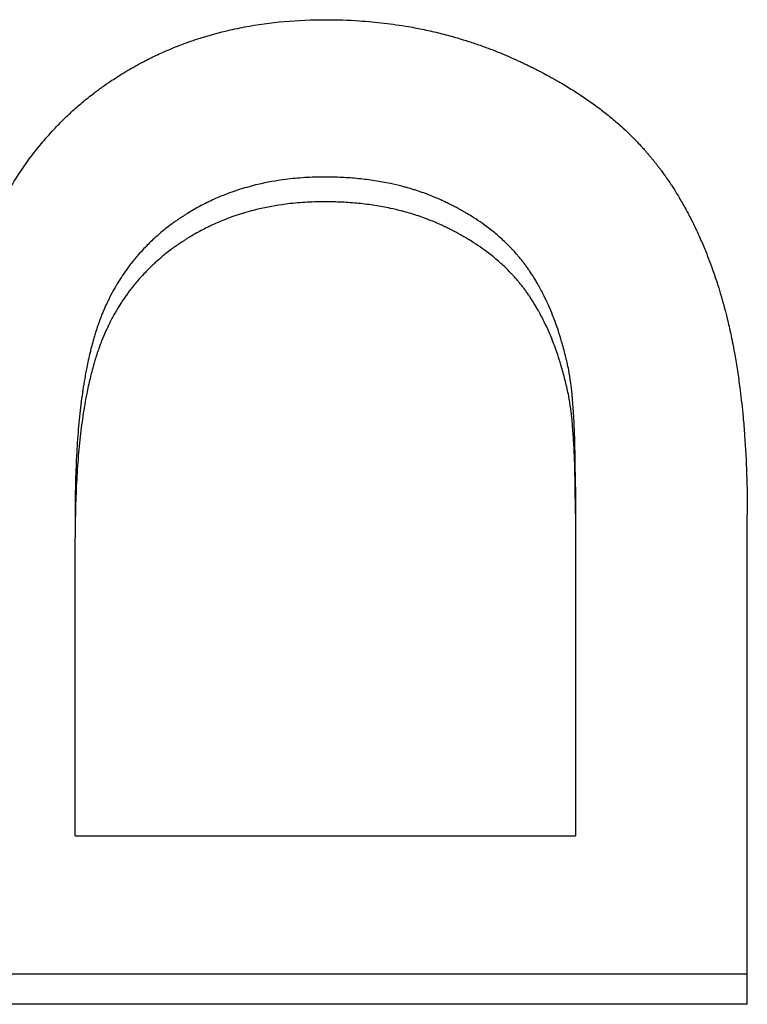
# Model space of a CAD drawing. Extents: x 0 to 19.7, y -1.7 to 1.7.
# Tile 3 of 11: x 0.75 to 0.87, y -0.742 to -0.58. Entities that reach past the tile are written whole.
import ezdxf

# ---------------------------------------------------------------- set-up
doc = ezdxf.new("R2010")
doc.units = 0
doc.header["$MEASUREMENT"] = 0
doc.layers.get('0').update_dxf_attribs({"linetype": 'CONTINUOUS'})

msp = doc.modelspace()

# ---------------------------------------------------------------- linework, layer by layer
for p, q in [((0.84174, -0.65699), (0.84174, -0.66142)), ((0.75924, -0.6609), (0.75924, -0.66535)), ((0.84174, -0.66142), (0.84174, -0.71452)), ((0.87009, -0.74231), (0.87009, -0.66158)), ((0.75924, -0.71452), (0.75924, -0.66535)), ((0.75924, -0.71452), (0.84174, -0.71452)), ((0.87009, -0.74231), (0.63009, -0.74231))]:
    msp.add_line(p, q)
for points, knots in [([(0.74241, -0.62143), (0.74312, -0.61922), (0.74391, -0.61708), (0.74479, -0.61503), (0.74567, -0.61298), (0.74663, -0.61102), (0.74767, -0.60913), (0.74898, -0.60678), (0.75041, -0.60456), (0.75197, -0.60248), (0.75229, -0.60206), (0.75261, -0.60165), (0.75293, -0.60125), (0.75357, -0.60043), (0.75424, -0.59964), (0.75493, -0.59887), (0.75527, -0.59849), (0.75562, -0.59811), (0.75598, -0.59773), (0.75651, -0.59717), (0.75705, -0.59662), (0.7576, -0.59609), (0.75816, -0.59555), (0.75873, -0.59502), (0.7593, -0.59451), (0.75988, -0.594), (0.76047, -0.5935), (0.76107, -0.59301), (0.76127, -0.59285), (0.76148, -0.59268), (0.76168, -0.59252), (0.76198, -0.59228), (0.76229, -0.59205), (0.7626, -0.59181), (0.7627, -0.59173), (0.76281, -0.59166), (0.76291, -0.59158), (0.76338, -0.59123), (0.76386, -0.59089), (0.76434, -0.59055), (0.7645, -0.59044), (0.76466, -0.59033), (0.76482, -0.59022), (0.76514, -0.59), (0.76547, -0.58979), (0.76579, -0.58958), (0.76612, -0.58936), (0.76645, -0.58915), (0.76678, -0.58895), (0.767, -0.58881), (0.76722, -0.58868), (0.76744, -0.58854), (0.76788, -0.58827), (0.76833, -0.58801), (0.76878, -0.58776), (0.769, -0.58763), (0.76923, -0.5875), (0.76946, -0.58738), (0.76991, -0.58713), (0.77037, -0.58689), (0.77083, -0.58665), (0.77106, -0.58653), (0.77129, -0.58641), (0.77152, -0.5863), (0.77221, -0.58595), (0.77291, -0.58562), (0.77362, -0.5853), (0.7741, -0.58509), (0.77457, -0.58489), (0.77505, -0.58469), (0.77601, -0.58429), (0.77698, -0.58391), (0.77797, -0.58356), (0.77846, -0.58339), (0.77895, -0.58322), (0.77945, -0.58306), (0.78095, -0.58257), (0.78248, -0.58214), (0.78403, -0.58177), (0.78507, -0.58152), (0.78612, -0.58129), (0.78718, -0.58109), (0.78931, -0.58069), (0.79149, -0.58039), (0.79372, -0.58019), (0.79596, -0.57999), (0.79824, -0.57989), (0.80058, -0.57989)], [0, 0, 0, 0, 0.166667, 0.166667, 0.166667, 0.333333, 0.333333, 0.333333, 0.541667, 0.541667, 0.541667, 0.583333, 0.583333, 0.583333, 0.666667, 0.666667, 0.666667, 0.708333, 0.708333, 0.708333, 0.770833, 0.770833, 0.770833, 0.833333, 0.833333, 0.833333, 0.895833, 0.895833, 0.895833, 0.916667, 0.916667, 0.916667, 0.947917, 0.947917, 0.947917, 0.958333, 0.958333, 0.958333, 1.005208, 1.005208, 1.005208, 1.020833, 1.020833, 1.020833, 1.052083, 1.052083, 1.052083, 1.083333, 1.083333, 1.083333, 1.104167, 1.104167, 1.104167, 1.145833, 1.145833, 1.145833, 1.166667, 1.166667, 1.166667, 1.208333, 1.208333, 1.208333, 1.229167, 1.229167, 1.229167, 1.291667, 1.291667, 1.291667, 1.333333, 1.333333, 1.333333, 1.416667, 1.416667, 1.416667, 1.458333, 1.458333, 1.458333, 1.583333, 1.583333, 1.583333, 1.666667, 1.666667, 1.666667, 1.833333, 1.833333, 1.833333, 2, 2, 2, 2]), ([(0.80058, -0.57989), (0.80245, -0.57989), (0.8043, -0.57995), (0.80612, -0.58008), (0.80749, -0.58017), (0.80885, -0.58029), (0.81019, -0.58045), (0.81154, -0.58061), (0.81287, -0.58081), (0.81419, -0.58104), (0.81463, -0.58111), (0.81507, -0.58119), (0.81551, -0.58127), (0.81638, -0.58144), (0.81725, -0.58162), (0.81811, -0.58182), (0.81854, -0.58192), (0.81898, -0.58202), (0.8194, -0.58213), (0.82026, -0.58234), (0.82111, -0.58257), (0.82196, -0.58281), (0.82238, -0.58294), (0.82281, -0.58306), (0.82323, -0.58319), (0.82386, -0.58339), (0.82449, -0.58359), (0.82511, -0.5838), (0.82574, -0.58401), (0.82636, -0.58423), (0.82698, -0.58446), (0.82749, -0.58465), (0.82801, -0.58484), (0.82852, -0.58504), (0.82862, -0.58509), (0.82872, -0.58513), (0.82882, -0.58517), (0.82933, -0.58537), (0.82984, -0.58558), (0.83035, -0.5858), (0.83045, -0.58584), (0.83055, -0.58588), (0.83065, -0.58593), (0.83095, -0.58606), (0.83126, -0.58619), (0.83156, -0.58633), (0.83176, -0.58642), (0.83196, -0.58651), (0.83216, -0.5866), (0.83226, -0.58665), (0.83236, -0.58669), (0.83246, -0.58674), (0.83266, -0.58683), (0.83286, -0.58692), (0.83305, -0.58701), (0.83315, -0.58706), (0.83325, -0.58711), (0.83335, -0.58715), (0.83354, -0.58725), (0.83374, -0.58734), (0.83393, -0.58744), (0.83403, -0.58748), (0.83413, -0.58753), (0.83422, -0.58758), (0.83442, -0.58767), (0.83461, -0.58777), (0.8348, -0.58786), (0.83489, -0.58791), (0.83499, -0.58796), (0.83509, -0.58801), (0.83537, -0.58815), (0.83565, -0.58829), (0.83593, -0.58844), (0.83612, -0.58854), (0.83631, -0.58864), (0.83649, -0.58873), (0.83686, -0.58893), (0.83723, -0.58913), (0.8376, -0.58933), (0.83778, -0.58943), (0.83796, -0.58953), (0.83814, -0.58963), (0.83868, -0.58993), (0.83921, -0.59024), (0.83973, -0.59055), (0.84008, -0.59075), (0.84042, -0.59096), (0.84076, -0.59117), (0.84144, -0.59159), (0.84211, -0.59202), (0.84276, -0.59245), (0.84308, -0.59267), (0.84341, -0.59289), (0.84372, -0.59311), (0.84436, -0.59355), (0.84498, -0.594), (0.84558, -0.59445), (0.84589, -0.59468), (0.84618, -0.59491), (0.84648, -0.59514), (0.84707, -0.5956), (0.84764, -0.59607), (0.8482, -0.59654), (0.84848, -0.59678), (0.84876, -0.59702), (0.84903, -0.59726), (0.84944, -0.59762), (0.84984, -0.59799), (0.85023, -0.59836), (0.85036, -0.59848), (0.85049, -0.5986), (0.85061, -0.59873), (0.85087, -0.59898), (0.85112, -0.59923), (0.85137, -0.59948), (0.8515, -0.5996), (0.85162, -0.59973), (0.85174, -0.59986), (0.85199, -0.60011), (0.85223, -0.60036), (0.85247, -0.60062), (0.85259, -0.60075), (0.8527, -0.60088), (0.85282, -0.60101), (0.853, -0.6012), (0.85317, -0.60139), (0.85334, -0.60159), (0.8534, -0.60165), (0.85345, -0.60172), (0.85351, -0.60179), (0.85362, -0.60192), (0.85374, -0.60205), (0.85385, -0.60218), (0.8539, -0.60224), (0.85396, -0.60231), (0.85401, -0.60238), (0.85412, -0.60251), (0.85423, -0.60264), (0.85434, -0.60277), (0.85439, -0.60284), (0.85445, -0.60291), (0.8545, -0.60297), (0.85461, -0.60311), (0.85472, -0.60324), (0.85483, -0.60338), (0.85488, -0.60345), (0.85493, -0.60351), (0.85499, -0.60358), (0.85509, -0.60372), (0.8552, -0.60386), (0.8553, -0.60399), (0.85536, -0.60406), (0.85541, -0.60413), (0.85546, -0.6042), (0.85557, -0.60434), (0.85567, -0.60448), (0.85577, -0.60462), (0.85583, -0.60469), (0.85588, -0.60476), (0.85593, -0.60483), (0.85608, -0.60504), (0.85624, -0.60525), (0.85639, -0.60546), (0.85649, -0.6056), (0.85659, -0.60575), (0.85669, -0.60589), (0.85689, -0.60618), (0.85709, -0.60647), (0.85729, -0.60676), (0.85739, -0.60691), (0.85748, -0.60706), (0.85758, -0.6072), (0.85787, -0.60765), (0.85816, -0.6081), (0.85844, -0.60856), (0.85863, -0.60886), (0.85881, -0.60917), (0.85899, -0.60948), (0.85936, -0.6101), (0.85972, -0.61073), (0.86006, -0.61137), (0.86024, -0.61169), (0.86041, -0.61202), (0.86058, -0.61234), (0.86092, -0.613), (0.86125, -0.61366), (0.86157, -0.61434), (0.86173, -0.61468), (0.86189, -0.61502), (0.86205, -0.61536), (0.86236, -0.61605), (0.86266, -0.61675), (0.86296, -0.61746), (0.8631, -0.61781), (0.86325, -0.61817), (0.86339, -0.61853), (0.86361, -0.61907), (0.86382, -0.61962), (0.86402, -0.62017), (0.86409, -0.62035), (0.86416, -0.62054), (0.86422, -0.62073), (0.86436, -0.6211), (0.86449, -0.62147), (0.86462, -0.62185), (0.86468, -0.62204), (0.86475, -0.62223), (0.86481, -0.62242), (0.86494, -0.6228), (0.86506, -0.62318), (0.86519, -0.62356), (0.86525, -0.62376), (0.86531, -0.62395), (0.86537, -0.62414), (0.86546, -0.62443), (0.86555, -0.62473), (0.86564, -0.62502), (0.86567, -0.62512), (0.8657, -0.62522), (0.86573, -0.62532), (0.86578, -0.62551), (0.86584, -0.62571), (0.8659, -0.62591), (0.86593, -0.62601), (0.86595, -0.62611), (0.86598, -0.62621), (0.86604, -0.6264), (0.8661, -0.6266), (0.86615, -0.6268), (0.86618, -0.6269), (0.86621, -0.62701), (0.86623, -0.62711), (0.86629, -0.62731), (0.86634, -0.62751), (0.8664, -0.62771), (0.86642, -0.62781), (0.86645, -0.62792), (0.86648, -0.62802), (0.86655, -0.62832), (0.86663, -0.62863), (0.86671, -0.62894), (0.86676, -0.62915), (0.86681, -0.62936), (0.86686, -0.62957), (0.86696, -0.62998), (0.86706, -0.63041), (0.86716, -0.63083), (0.8672, -0.63104), (0.86725, -0.63126), (0.8673, -0.63147), (0.86739, -0.6319), (0.86748, -0.63233), (0.86757, -0.63277), (0.86761, -0.63299), (0.86766, -0.63321), (0.8677, -0.63343), (0.86783, -0.63409), (0.86795, -0.63475), (0.86807, -0.63543), (0.86815, -0.63588), (0.86823, -0.63633), (0.8683, -0.63679), (0.86845, -0.63771), (0.86859, -0.63864), (0.86872, -0.63959), (0.86879, -0.64006), (0.86885, -0.64054), (0.86891, -0.64102), (0.86909, -0.64246), (0.86925, -0.64393), (0.86939, -0.64544), (0.86949, -0.64644), (0.86957, -0.64746), (0.86964, -0.64849), (0.86979, -0.65056), (0.86991, -0.65268), (0.86998, -0.65486), (0.87005, -0.65705), (0.87009, -0.65929), (0.87009, -0.66158)], [0, 0, 0, 0, 0.166667, 0.166667, 0.166667, 0.291667, 0.291667, 0.291667, 0.416667, 0.416667, 0.416667, 0.458333, 0.458333, 0.458333, 0.541667, 0.541667, 0.541667, 0.583333, 0.583333, 0.583333, 0.666667, 0.666667, 0.666667, 0.708333, 0.708333, 0.708333, 0.770833, 0.770833, 0.770833, 0.833333, 0.833333, 0.833333, 0.885417, 0.885417, 0.885417, 0.895833, 0.895833, 0.895833, 0.947917, 0.947917, 0.947917, 0.958333, 0.958333, 0.958333, 0.989583, 0.989583, 0.989583, 1.010417, 1.010417, 1.010417, 1.020833, 1.020833, 1.020833, 1.041667, 1.041667, 1.041667, 1.052083, 1.052083, 1.052083, 1.072917, 1.072917, 1.072917, 1.083333, 1.083333, 1.083333, 1.104167, 1.104167, 1.104167, 1.114583, 1.114583, 1.114583, 1.145833, 1.145833, 1.145833, 1.166667, 1.166667, 1.166667, 1.208333, 1.208333, 1.208333, 1.229167, 1.229167, 1.229167, 1.291667, 1.291667, 1.291667, 1.333333, 1.333333, 1.333333, 1.416667, 1.416667, 1.416667, 1.458333, 1.458333, 1.458333, 1.541667, 1.541667, 1.541667, 1.583333, 1.583333, 1.583333, 1.666667, 1.666667, 1.666667, 1.708333, 1.708333, 1.708333, 1.770833, 1.770833, 1.770833, 1.791667, 1.791667, 1.791667, 1.833333, 1.833333, 1.833333, 1.854167, 1.854167, 1.854167, 1.895833, 1.895833, 1.895833, 1.916667, 1.916667, 1.916667, 1.947917, 1.947917, 1.947917, 1.958333, 1.958333, 1.958333, 1.979167, 1.979167, 1.979167, 1.989583, 1.989583, 1.989583, 2.010417, 2.010417, 2.010417, 2.020833, 2.020833, 2.020833, 2.041667, 2.041667, 2.041667, 2.052083, 2.052083, 2.052083, 2.072917, 2.072917, 2.072917, 2.083333, 2.083333, 2.083333, 2.104167, 2.104167, 2.104167, 2.114583, 2.114583, 2.114583, 2.145833, 2.145833, 2.145833, 2.166667, 2.166667, 2.166667, 2.208333, 2.208333, 2.208333, 2.229167, 2.229167, 2.229167, 2.291667, 2.291667, 2.291667, 2.333333, 2.333333, 2.333333, 2.416667, 2.416667, 2.416667, 2.458333, 2.458333, 2.458333, 2.541667, 2.541667, 2.541667, 2.583333, 2.583333, 2.583333, 2.666667, 2.666667, 2.666667, 2.708333, 2.708333, 2.708333, 2.770833, 2.770833, 2.770833, 2.791667, 2.791667, 2.791667, 2.833333, 2.833333, 2.833333, 2.854167, 2.854167, 2.854167, 2.895833, 2.895833, 2.895833, 2.916667, 2.916667, 2.916667, 2.947917, 2.947917, 2.947917, 2.958333, 2.958333, 2.958333, 2.979167, 2.979167, 2.979167, 2.989583, 2.989583, 2.989583, 3.010417, 3.010417, 3.010417, 3.020833, 3.020833, 3.020833, 3.041667, 3.041667, 3.041667, 3.052083, 3.052083, 3.052083, 3.083333, 3.083333, 3.083333, 3.104167, 3.104167, 3.104167, 3.145833, 3.145833, 3.145833, 3.166667, 3.166667, 3.166667, 3.208333, 3.208333, 3.208333, 3.229167, 3.229167, 3.229167, 3.291667, 3.291667, 3.291667, 3.333333, 3.333333, 3.333333, 3.416667, 3.416667, 3.416667, 3.458333, 3.458333, 3.458333, 3.583333, 3.583333, 3.583333, 3.666667, 3.666667, 3.666667, 3.833333, 3.833333, 3.833333, 4, 4, 4, 4]), ([(0.8004, -0.60585), (0.79928, -0.60585), (0.79819, -0.60589), (0.79711, -0.60595), (0.79604, -0.60602), (0.79498, -0.60612), (0.79394, -0.60625), (0.79238, -0.60645), (0.79086, -0.60673), (0.78938, -0.60707), (0.78888, -0.60719), (0.7884, -0.60732), (0.78791, -0.60745), (0.78694, -0.60772), (0.78599, -0.60801), (0.78506, -0.60835), (0.7846, -0.60851), (0.78413, -0.60869), (0.78368, -0.60887), (0.78299, -0.60914), (0.78232, -0.60944), (0.78165, -0.60975), (0.78143, -0.60985), (0.78121, -0.60996), (0.78099, -0.61007), (0.78033, -0.61039), (0.77969, -0.61073), (0.77905, -0.61109), (0.77894, -0.61115), (0.77884, -0.61121), (0.77873, -0.61128), (0.77841, -0.61146), (0.7781, -0.61165), (0.77779, -0.61184), (0.77763, -0.61194), (0.77747, -0.61203), (0.77732, -0.61213), (0.77716, -0.61223), (0.77701, -0.61233), (0.77686, -0.61243), (0.77681, -0.61247), (0.77676, -0.6125), (0.7767, -0.61253), (0.77645, -0.6127), (0.7762, -0.61287), (0.77595, -0.61305), (0.77575, -0.61319), (0.77556, -0.61333), (0.77536, -0.61347), (0.77527, -0.61354), (0.77517, -0.61361), (0.77507, -0.61368), (0.77479, -0.6139), (0.7745, -0.61412), (0.77422, -0.61434), (0.77403, -0.61448), (0.77385, -0.61463), (0.77367, -0.61478), (0.7733, -0.61509), (0.77294, -0.61539), (0.77259, -0.61571), (0.77242, -0.61586), (0.77224, -0.61602), (0.77207, -0.61618), (0.77156, -0.61666), (0.77106, -0.61715), (0.77058, -0.61766), (0.77026, -0.618), (0.76995, -0.61834), (0.76964, -0.61869), (0.76918, -0.61921), (0.76874, -0.61975), (0.76832, -0.6203), (0.76818, -0.62049), (0.76804, -0.62067), (0.7679, -0.62086), (0.76763, -0.62123), (0.76736, -0.62161), (0.7671, -0.62199), (0.76697, -0.62219), (0.76685, -0.62238), (0.76672, -0.62258), (0.76647, -0.62297), (0.76623, -0.62336), (0.76599, -0.62377), (0.76587, -0.62397), (0.76575, -0.62417), (0.76564, -0.62438), (0.76541, -0.62478), (0.76519, -0.6252), (0.76498, -0.62562), (0.76487, -0.62583), (0.76477, -0.62604), (0.76466, -0.62625), (0.76451, -0.62657), (0.76436, -0.6269), (0.76421, -0.62722), (0.76416, -0.62733), (0.76412, -0.62744), (0.76407, -0.62755), (0.76397, -0.62777), (0.76388, -0.62799), (0.76379, -0.62821), (0.76374, -0.62832), (0.7637, -0.62844), (0.76365, -0.62855), (0.76359, -0.62872), (0.76352, -0.62888), (0.76345, -0.62905), (0.76343, -0.62911), (0.76341, -0.62917), (0.76339, -0.62922), (0.76335, -0.62934), (0.7633, -0.62945), (0.76326, -0.62956), (0.76324, -0.62962), (0.76322, -0.62968), (0.7632, -0.62974), (0.76316, -0.62985), (0.76312, -0.62997), (0.76308, -0.63008), (0.76301, -0.63026), (0.76295, -0.63043), (0.76289, -0.63061), (0.76287, -0.63067), (0.76285, -0.63073), (0.76283, -0.63079), (0.76277, -0.63097), (0.76272, -0.63115), (0.76266, -0.63133), (0.76262, -0.63145), (0.76258, -0.63158), (0.76254, -0.6317), (0.76247, -0.63195), (0.76239, -0.6322), (0.76232, -0.63245), (0.76228, -0.63258), (0.76225, -0.6327), (0.76221, -0.63283), (0.7621, -0.63321), (0.762, -0.6336), (0.76189, -0.634), (0.76183, -0.63427), (0.76176, -0.63454), (0.76169, -0.63481), (0.7615, -0.63562), (0.76131, -0.63646), (0.76114, -0.63733), (0.76102, -0.63791), (0.76091, -0.6385), (0.76081, -0.63911), (0.7606, -0.64032), (0.76041, -0.64158), (0.76024, -0.64288), (0.76016, -0.64354), (0.76008, -0.6442), (0.76001, -0.64488), (0.75986, -0.64624), (0.75974, -0.64764), (0.75963, -0.64909), (0.75958, -0.64982), (0.75953, -0.65056), (0.75949, -0.65131), (0.75941, -0.65281), (0.75934, -0.65436), (0.7593, -0.65596), (0.75926, -0.65756), (0.75924, -0.65921), (0.75924, -0.6609)], [0, 0, 0, 0, 0.125, 0.125, 0.125, 0.25, 0.25, 0.25, 0.4375, 0.4375, 0.4375, 0.5, 0.5, 0.5, 0.625, 0.625, 0.625, 0.6875, 0.6875, 0.6875, 0.78125, 0.78125, 0.78125, 0.8125, 0.8125, 0.8125, 0.90625, 0.90625, 0.90625, 0.921875, 0.921875, 0.921875, 0.96875, 0.96875, 0.96875, 0.992188, 0.992188, 0.992188, 1.015625, 1.015625, 1.015625, 1.023438, 1.023438, 1.023438, 1.0625, 1.0625, 1.0625, 1.09375, 1.09375, 1.09375, 1.109375, 1.109375, 1.109375, 1.15625, 1.15625, 1.15625, 1.1875, 1.1875, 1.1875, 1.25, 1.25, 1.25, 1.28125, 1.28125, 1.28125, 1.375, 1.375, 1.375, 1.4375, 1.4375, 1.4375, 1.53125, 1.53125, 1.53125, 1.5625, 1.5625, 1.5625, 1.625, 1.625, 1.625, 1.65625, 1.65625, 1.65625, 1.71875, 1.71875, 1.71875, 1.75, 1.75, 1.75, 1.8125, 1.8125, 1.8125, 1.84375, 1.84375, 1.84375, 1.890625, 1.890625, 1.890625, 1.90625, 1.90625, 1.90625, 1.9375, 1.9375, 1.9375, 1.953125, 1.953125, 1.953125, 1.976562, 1.976562, 1.976562, 1.984375, 1.984375, 1.984375, 2, 2, 2, 2.007812, 2.007812, 2.007812, 2.023438, 2.023438, 2.023438, 2.046875, 2.046875, 2.046875, 2.054688, 2.054688, 2.054688, 2.078125, 2.078125, 2.078125, 2.09375, 2.09375, 2.09375, 2.125, 2.125, 2.125, 2.140625, 2.140625, 2.140625, 2.1875, 2.1875, 2.1875, 2.21875, 2.21875, 2.21875, 2.3125, 2.3125, 2.3125, 2.375, 2.375, 2.375, 2.5, 2.5, 2.5, 2.5625, 2.5625, 2.5625, 2.6875, 2.6875, 2.6875, 2.75, 2.75, 2.75, 2.875, 2.875, 2.875, 3, 3, 3, 3]), ([(0.84064, -0.6377), (0.84047, -0.63688), (0.84029, -0.63607), (0.8401, -0.63529), (0.8399, -0.6345), (0.8397, -0.63373), (0.83947, -0.63297), (0.83914, -0.63184), (0.83878, -0.63074), (0.83839, -0.62968), (0.83826, -0.62933), (0.83812, -0.62898), (0.83799, -0.62864), (0.83778, -0.62812), (0.83757, -0.62761), (0.83735, -0.62711), (0.83727, -0.62695), (0.8372, -0.62678), (0.83712, -0.62662), (0.8369, -0.62613), (0.83667, -0.62564), (0.83642, -0.62517), (0.83626, -0.62485), (0.8361, -0.62454), (0.83593, -0.62424), (0.83585, -0.62408), (0.83577, -0.62393), (0.83568, -0.62378), (0.83555, -0.62355), (0.83542, -0.62332), (0.83529, -0.6231), (0.83516, -0.62288), (0.83503, -0.62266), (0.83489, -0.62244), (0.83484, -0.62237), (0.8348, -0.62229), (0.83475, -0.62222), (0.83462, -0.62201), (0.83448, -0.62179), (0.83434, -0.62158), (0.83431, -0.62154), (0.83429, -0.62151), (0.83427, -0.62147), (0.83415, -0.6213), (0.83403, -0.62112), (0.83391, -0.62095), (0.83389, -0.62092), (0.83386, -0.62088), (0.83384, -0.62085), (0.83377, -0.62074), (0.83369, -0.62064), (0.83362, -0.62054), (0.83357, -0.62047), (0.83352, -0.6204), (0.83347, -0.62033), (0.83344, -0.6203), (0.83342, -0.62026), (0.83339, -0.62023), (0.83331, -0.62013), (0.83324, -0.62003), (0.83316, -0.61993), (0.83311, -0.61986), (0.83306, -0.61979), (0.833, -0.61972), (0.83285, -0.61952), (0.83269, -0.61932), (0.83252, -0.61913), (0.83241, -0.619), (0.8323, -0.61887), (0.83219, -0.61874), (0.83197, -0.61848), (0.83174, -0.61822), (0.83151, -0.61796), (0.83139, -0.61784), (0.83127, -0.61771), (0.83115, -0.61759), (0.83079, -0.61721), (0.83042, -0.61684), (0.83003, -0.61648), (0.82978, -0.61624), (0.82952, -0.616), (0.82925, -0.61576), (0.82871, -0.61529), (0.82816, -0.61483), (0.82758, -0.61439), (0.82729, -0.61417), (0.827, -0.61395), (0.82669, -0.61373), (0.82624, -0.6134), (0.82578, -0.61309), (0.82531, -0.61277), (0.82515, -0.61267), (0.82499, -0.61257), (0.82483, -0.61247), (0.82451, -0.61226), (0.82418, -0.61206), (0.82385, -0.61186), (0.82368, -0.61176), (0.82351, -0.61166), (0.82334, -0.61157), (0.82309, -0.61142), (0.82283, -0.61128), (0.82257, -0.61113), (0.82248, -0.61109), (0.8224, -0.61104), (0.82231, -0.61099), (0.82218, -0.61092), (0.82205, -0.61085), (0.82192, -0.61078), (0.82187, -0.61076), (0.82183, -0.61073), (0.82178, -0.61071), (0.82169, -0.61066), (0.8216, -0.61062), (0.82152, -0.61057), (0.82147, -0.61055), (0.82143, -0.61053), (0.82138, -0.6105), (0.82129, -0.61046), (0.8212, -0.61041), (0.82111, -0.61037), (0.82107, -0.61034), (0.82102, -0.61032), (0.82097, -0.6103), (0.82088, -0.61025), (0.82079, -0.61021), (0.8207, -0.61016), (0.82066, -0.61014), (0.82061, -0.61012), (0.82056, -0.6101), (0.82047, -0.61005), (0.82038, -0.61001), (0.82029, -0.60996), (0.82024, -0.60994), (0.8202, -0.60992), (0.82015, -0.6099), (0.82006, -0.60985), (0.81996, -0.60981), (0.81987, -0.60977), (0.81983, -0.60975), (0.81978, -0.60973), (0.81973, -0.6097), (0.81959, -0.60964), (0.81945, -0.60958), (0.81931, -0.60952), (0.81922, -0.60947), (0.81912, -0.60943), (0.81903, -0.60939), (0.81884, -0.60931), (0.81865, -0.60923), (0.81846, -0.60915), (0.81837, -0.60911), (0.81827, -0.60908), (0.81818, -0.60904), (0.81789, -0.60892), (0.8176, -0.60881), (0.81731, -0.6087), (0.81712, -0.60863), (0.81692, -0.60855), (0.81673, -0.60848), (0.81634, -0.60834), (0.81594, -0.60821), (0.81555, -0.60808), (0.81535, -0.60802), (0.81515, -0.60795), (0.81495, -0.60789), (0.81454, -0.60777), (0.81414, -0.60765), (0.81373, -0.60754), (0.81353, -0.60748), (0.81332, -0.60743), (0.81311, -0.60737), (0.8125, -0.60721), (0.81187, -0.60707), (0.81123, -0.60693), (0.81081, -0.60684), (0.81039, -0.60676), (0.80995, -0.60668), (0.80909, -0.60652), (0.80822, -0.60639), (0.80733, -0.60627), (0.80689, -0.60622), (0.80644, -0.60617), (0.80599, -0.60612), (0.80508, -0.60603), (0.80417, -0.60597), (0.80323, -0.60592), (0.8023, -0.60588), (0.80136, -0.60585), (0.8004, -0.60585)], [0, 0, 0, 0, 0.125, 0.125, 0.125, 0.25, 0.25, 0.25, 0.4375, 0.4375, 0.4375, 0.5, 0.5, 0.5, 0.59375, 0.59375, 0.59375, 0.625, 0.625, 0.625, 0.71875, 0.71875, 0.71875, 0.78125, 0.78125, 0.78125, 0.8125, 0.8125, 0.8125, 0.859375, 0.859375, 0.859375, 0.90625, 0.90625, 0.90625, 0.921875, 0.921875, 0.921875, 0.96875, 0.96875, 0.96875, 0.976562, 0.976562, 0.976562, 1.015625, 1.015625, 1.015625, 1.023438, 1.023438, 1.023438, 1.046875, 1.046875, 1.046875, 1.0625, 1.0625, 1.0625, 1.070312, 1.070312, 1.070312, 1.09375, 1.09375, 1.09375, 1.109375, 1.109375, 1.109375, 1.15625, 1.15625, 1.15625, 1.1875, 1.1875, 1.1875, 1.25, 1.25, 1.25, 1.28125, 1.28125, 1.28125, 1.375, 1.375, 1.375, 1.4375, 1.4375, 1.4375, 1.5625, 1.5625, 1.5625, 1.625, 1.625, 1.625, 1.71875, 1.71875, 1.71875, 1.75, 1.75, 1.75, 1.8125, 1.8125, 1.8125, 1.84375, 1.84375, 1.84375, 1.890625, 1.890625, 1.890625, 1.90625, 1.90625, 1.90625, 1.929688, 1.929688, 1.929688, 1.9375, 1.9375, 1.9375, 1.953125, 1.953125, 1.953125, 1.960938, 1.960938, 1.960938, 1.976562, 1.976562, 1.976562, 1.984375, 1.984375, 1.984375, 2, 2, 2, 2.007812, 2.007812, 2.007812, 2.023438, 2.023438, 2.023438, 2.03125, 2.03125, 2.03125, 2.046875, 2.046875, 2.046875, 2.054688, 2.054688, 2.054688, 2.078125, 2.078125, 2.078125, 2.09375, 2.09375, 2.09375, 2.125, 2.125, 2.125, 2.140625, 2.140625, 2.140625, 2.1875, 2.1875, 2.1875, 2.21875, 2.21875, 2.21875, 2.28125, 2.28125, 2.28125, 2.3125, 2.3125, 2.3125, 2.375, 2.375, 2.375, 2.40625, 2.40625, 2.40625, 2.5, 2.5, 2.5, 2.5625, 2.5625, 2.5625, 2.6875, 2.6875, 2.6875, 2.75, 2.75, 2.75, 2.875, 2.875, 2.875, 3, 3, 3, 3]), ([(0.8004, -0.60993), (0.79928, -0.60993), (0.79819, -0.60997), (0.79711, -0.61003), (0.79604, -0.6101), (0.79498, -0.6102), (0.79394, -0.61033), (0.79238, -0.61054), (0.79086, -0.61081), (0.78938, -0.61116), (0.78888, -0.61128), (0.7884, -0.61141), (0.78791, -0.61154), (0.78694, -0.61181), (0.78599, -0.61211), (0.78506, -0.61244), (0.7846, -0.61261), (0.78413, -0.61279), (0.78368, -0.61297), (0.78299, -0.61325), (0.78232, -0.61354), (0.78165, -0.61385), (0.78143, -0.61396), (0.78121, -0.61407), (0.78099, -0.61417), (0.78033, -0.6145), (0.77969, -0.61485), (0.77905, -0.61521), (0.77894, -0.61527), (0.77884, -0.61533), (0.77873, -0.61539), (0.77841, -0.61558), (0.7781, -0.61577), (0.77779, -0.61596), (0.77763, -0.61606), (0.77747, -0.61616), (0.77732, -0.61626), (0.77716, -0.61636), (0.77701, -0.61646), (0.77686, -0.61656), (0.77681, -0.61659), (0.77676, -0.61662), (0.7767, -0.61666), (0.77645, -0.61683), (0.7762, -0.617), (0.77595, -0.61718), (0.77575, -0.61732), (0.77556, -0.61746), (0.77536, -0.6176), (0.77527, -0.61767), (0.77517, -0.61774), (0.77507, -0.61781), (0.77479, -0.61803), (0.7745, -0.61825), (0.77422, -0.61847), (0.77403, -0.61862), (0.77385, -0.61877), (0.77367, -0.61892), (0.7733, -0.61923), (0.77294, -0.61954), (0.77259, -0.61985), (0.77242, -0.62001), (0.77224, -0.62017), (0.77207, -0.62033), (0.77156, -0.62081), (0.77106, -0.62131), (0.77058, -0.62182), (0.77026, -0.62216), (0.76995, -0.6225), (0.76964, -0.62286), (0.76918, -0.62338), (0.76874, -0.62392), (0.76832, -0.62448), (0.76818, -0.62466), (0.76804, -0.62485), (0.7679, -0.62504), (0.76763, -0.62541), (0.76736, -0.6258), (0.7671, -0.62618), (0.76697, -0.62638), (0.76685, -0.62657), (0.76672, -0.62677), (0.76647, -0.62716), (0.76623, -0.62756), (0.76599, -0.62797), (0.76587, -0.62817), (0.76575, -0.62837), (0.76564, -0.62858), (0.76541, -0.62899), (0.76519, -0.62941), (0.76498, -0.62983), (0.76487, -0.63004), (0.76477, -0.63026), (0.76466, -0.63047), (0.76451, -0.63079), (0.76436, -0.63112), (0.76421, -0.63145), (0.76416, -0.63156), (0.76412, -0.63167), (0.76407, -0.63178), (0.76397, -0.632), (0.76388, -0.63222), (0.76379, -0.63244), (0.76374, -0.63256), (0.7637, -0.63267), (0.76365, -0.63278), (0.76359, -0.63295), (0.76352, -0.63312), (0.76345, -0.63329), (0.76343, -0.63335), (0.76341, -0.6334), (0.76339, -0.63346), (0.76335, -0.63357), (0.7633, -0.63369), (0.76326, -0.6338), (0.76324, -0.63386), (0.76322, -0.63392), (0.7632, -0.63398), (0.76316, -0.63409), (0.76312, -0.63421), (0.76308, -0.63433), (0.76301, -0.6345), (0.76295, -0.63468), (0.76289, -0.63486), (0.76287, -0.63492), (0.76285, -0.63498), (0.76283, -0.63504), (0.76277, -0.63522), (0.76272, -0.6354), (0.76266, -0.63558), (0.76262, -0.63571), (0.76258, -0.63583), (0.76254, -0.63595), (0.76247, -0.6362), (0.76239, -0.63645), (0.76232, -0.63671), (0.76228, -0.63683), (0.76225, -0.63696), (0.76221, -0.63709), (0.7621, -0.63748), (0.762, -0.63787), (0.76189, -0.63827), (0.76183, -0.63854), (0.76176, -0.63881), (0.76169, -0.63908), (0.7615, -0.6399), (0.76131, -0.64075), (0.76114, -0.64162), (0.76102, -0.64221), (0.76091, -0.6428), (0.76081, -0.64341), (0.7606, -0.64463), (0.76041, -0.6459), (0.76024, -0.64721), (0.76016, -0.64787), (0.76008, -0.64854), (0.76001, -0.64922), (0.75986, -0.65059), (0.75974, -0.652), (0.75963, -0.65347), (0.75958, -0.6542), (0.75953, -0.65494), (0.75949, -0.6557), (0.75941, -0.65721), (0.75934, -0.65877), (0.7593, -0.66038), (0.75926, -0.66199), (0.75924, -0.66365), (0.75924, -0.66535)], [0, 0, 0, 0, 0.125, 0.125, 0.125, 0.25, 0.25, 0.25, 0.4375, 0.4375, 0.4375, 0.5, 0.5, 0.5, 0.625, 0.625, 0.625, 0.6875, 0.6875, 0.6875, 0.78125, 0.78125, 0.78125, 0.8125, 0.8125, 0.8125, 0.90625, 0.90625, 0.90625, 0.921875, 0.921875, 0.921875, 0.96875, 0.96875, 0.96875, 0.992188, 0.992188, 0.992188, 1.015625, 1.015625, 1.015625, 1.023438, 1.023438, 1.023438, 1.0625, 1.0625, 1.0625, 1.09375, 1.09375, 1.09375, 1.109375, 1.109375, 1.109375, 1.15625, 1.15625, 1.15625, 1.1875, 1.1875, 1.1875, 1.25, 1.25, 1.25, 1.28125, 1.28125, 1.28125, 1.375, 1.375, 1.375, 1.4375, 1.4375, 1.4375, 1.53125, 1.53125, 1.53125, 1.5625, 1.5625, 1.5625, 1.625, 1.625, 1.625, 1.65625, 1.65625, 1.65625, 1.71875, 1.71875, 1.71875, 1.75, 1.75, 1.75, 1.8125, 1.8125, 1.8125, 1.84375, 1.84375, 1.84375, 1.890625, 1.890625, 1.890625, 1.90625, 1.90625, 1.90625, 1.9375, 1.9375, 1.9375, 1.953125, 1.953125, 1.953125, 1.976562, 1.976562, 1.976562, 1.984375, 1.984375, 1.984375, 2, 2, 2, 2.007812, 2.007812, 2.007812, 2.023438, 2.023438, 2.023438, 2.046875, 2.046875, 2.046875, 2.054688, 2.054688, 2.054688, 2.078125, 2.078125, 2.078125, 2.09375, 2.09375, 2.09375, 2.125, 2.125, 2.125, 2.140625, 2.140625, 2.140625, 2.1875, 2.1875, 2.1875, 2.21875, 2.21875, 2.21875, 2.3125, 2.3125, 2.3125, 2.375, 2.375, 2.375, 2.5, 2.5, 2.5, 2.5625, 2.5625, 2.5625, 2.6875, 2.6875, 2.6875, 2.75, 2.75, 2.75, 2.875, 2.875, 2.875, 3, 3, 3, 3]), ([(0.84064, -0.64199), (0.84047, -0.64117), (0.84029, -0.64036), (0.8401, -0.63956), (0.8399, -0.63877), (0.8397, -0.63799), (0.83947, -0.63723), (0.83914, -0.63609), (0.83878, -0.63499), (0.83839, -0.63392), (0.83826, -0.63357), (0.83812, -0.63322), (0.83799, -0.63287), (0.83778, -0.63235), (0.83757, -0.63184), (0.83735, -0.63134), (0.83727, -0.63117), (0.8372, -0.631), (0.83712, -0.63084), (0.8369, -0.63034), (0.83667, -0.62986), (0.83642, -0.62938), (0.83626, -0.62906), (0.8361, -0.62875), (0.83593, -0.62844), (0.83585, -0.62828), (0.83577, -0.62813), (0.83568, -0.62798), (0.83555, -0.62775), (0.83542, -0.62752), (0.83529, -0.6273), (0.83516, -0.62707), (0.83503, -0.62685), (0.83489, -0.62663), (0.83484, -0.62656), (0.8348, -0.62649), (0.83475, -0.62641), (0.83462, -0.62619), (0.83448, -0.62598), (0.83434, -0.62577), (0.83431, -0.62573), (0.83429, -0.62569), (0.83427, -0.62566), (0.83415, -0.62548), (0.83403, -0.62531), (0.83391, -0.62513), (0.83389, -0.6251), (0.83386, -0.62506), (0.83384, -0.62503), (0.83377, -0.62492), (0.83369, -0.62482), (0.83362, -0.62472), (0.83357, -0.62465), (0.83352, -0.62458), (0.83347, -0.62451), (0.83344, -0.62448), (0.83342, -0.62444), (0.83339, -0.62441), (0.83331, -0.6243), (0.83324, -0.6242), (0.83316, -0.6241), (0.83311, -0.62403), (0.83306, -0.62397), (0.833, -0.6239), (0.83285, -0.6237), (0.83269, -0.6235), (0.83252, -0.6233), (0.83241, -0.62316), (0.8323, -0.62303), (0.83219, -0.6229), (0.83197, -0.62264), (0.83174, -0.62238), (0.83151, -0.62213), (0.83139, -0.622), (0.83127, -0.62187), (0.83115, -0.62174), (0.83079, -0.62137), (0.83042, -0.62099), (0.83003, -0.62063), (0.82978, -0.62039), (0.82952, -0.62015), (0.82925, -0.61991), (0.82871, -0.61944), (0.82816, -0.61897), (0.82758, -0.61853), (0.82729, -0.6183), (0.827, -0.61808), (0.82669, -0.61786), (0.82624, -0.61753), (0.82578, -0.61721), (0.82531, -0.6169), (0.82515, -0.6168), (0.82499, -0.61669), (0.82483, -0.61659), (0.82451, -0.61638), (0.82418, -0.61618), (0.82385, -0.61598), (0.82368, -0.61588), (0.82351, -0.61578), (0.82334, -0.61569), (0.82309, -0.61554), (0.82283, -0.61539), (0.82257, -0.61525), (0.82248, -0.6152), (0.8224, -0.61515), (0.82231, -0.61511), (0.82218, -0.61503), (0.82205, -0.61496), (0.82192, -0.61489), (0.82187, -0.61487), (0.82183, -0.61485), (0.82178, -0.61482), (0.82169, -0.61478), (0.8216, -0.61473), (0.82152, -0.61468), (0.82147, -0.61466), (0.82143, -0.61464), (0.82138, -0.61461), (0.82129, -0.61457), (0.8212, -0.61452), (0.82111, -0.61448), (0.82107, -0.61445), (0.82102, -0.61443), (0.82097, -0.61441), (0.82088, -0.61436), (0.82079, -0.61432), (0.8207, -0.61427), (0.82066, -0.61425), (0.82061, -0.61423), (0.82056, -0.6142), (0.82047, -0.61416), (0.82038, -0.61411), (0.82029, -0.61407), (0.82024, -0.61405), (0.8202, -0.61403), (0.82015, -0.614), (0.82006, -0.61396), (0.81996, -0.61392), (0.81987, -0.61387), (0.81983, -0.61385), (0.81978, -0.61383), (0.81973, -0.61381), (0.81959, -0.61375), (0.81945, -0.61368), (0.81931, -0.61362), (0.81922, -0.61358), (0.81912, -0.61354), (0.81903, -0.6135), (0.81884, -0.61341), (0.81865, -0.61333), (0.81846, -0.61326), (0.81837, -0.61322), (0.81827, -0.61318), (0.81818, -0.61314), (0.81789, -0.61302), (0.8176, -0.61291), (0.81731, -0.6128), (0.81712, -0.61272), (0.81692, -0.61265), (0.81673, -0.61258), (0.81634, -0.61244), (0.81594, -0.6123), (0.81555, -0.61217), (0.81535, -0.61211), (0.81515, -0.61205), (0.81495, -0.61198), (0.81454, -0.61186), (0.81414, -0.61174), (0.81373, -0.61163), (0.81353, -0.61157), (0.81332, -0.61152), (0.81311, -0.61146), (0.8125, -0.6113), (0.81187, -0.61115), (0.81123, -0.61102), (0.81081, -0.61093), (0.81039, -0.61084), (0.80995, -0.61076), (0.80909, -0.61061), (0.80822, -0.61047), (0.80733, -0.61036), (0.80689, -0.6103), (0.80644, -0.61025), (0.80599, -0.6102), (0.80508, -0.61011), (0.80417, -0.61005), (0.80323, -0.61), (0.8023, -0.60996), (0.80136, -0.60993), (0.8004, -0.60993)], [0, 0, 0, 0, 0.125, 0.125, 0.125, 0.25, 0.25, 0.25, 0.4375, 0.4375, 0.4375, 0.5, 0.5, 0.5, 0.59375, 0.59375, 0.59375, 0.625, 0.625, 0.625, 0.71875, 0.71875, 0.71875, 0.78125, 0.78125, 0.78125, 0.8125, 0.8125, 0.8125, 0.859375, 0.859375, 0.859375, 0.90625, 0.90625, 0.90625, 0.921875, 0.921875, 0.921875, 0.96875, 0.96875, 0.96875, 0.976562, 0.976562, 0.976562, 1.015625, 1.015625, 1.015625, 1.023438, 1.023438, 1.023438, 1.046875, 1.046875, 1.046875, 1.0625, 1.0625, 1.0625, 1.070312, 1.070312, 1.070312, 1.09375, 1.09375, 1.09375, 1.109375, 1.109375, 1.109375, 1.15625, 1.15625, 1.15625, 1.1875, 1.1875, 1.1875, 1.25, 1.25, 1.25, 1.28125, 1.28125, 1.28125, 1.375, 1.375, 1.375, 1.4375, 1.4375, 1.4375, 1.5625, 1.5625, 1.5625, 1.625, 1.625, 1.625, 1.71875, 1.71875, 1.71875, 1.75, 1.75, 1.75, 1.8125, 1.8125, 1.8125, 1.84375, 1.84375, 1.84375, 1.890625, 1.890625, 1.890625, 1.90625, 1.90625, 1.90625, 1.929688, 1.929688, 1.929688, 1.9375, 1.9375, 1.9375, 1.953125, 1.953125, 1.953125, 1.960938, 1.960938, 1.960938, 1.976562, 1.976562, 1.976562, 1.984375, 1.984375, 1.984375, 2, 2, 2, 2.007812, 2.007812, 2.007812, 2.023438, 2.023438, 2.023438, 2.03125, 2.03125, 2.03125, 2.046875, 2.046875, 2.046875, 2.054688, 2.054688, 2.054688, 2.078125, 2.078125, 2.078125, 2.09375, 2.09375, 2.09375, 2.125, 2.125, 2.125, 2.140625, 2.140625, 2.140625, 2.1875, 2.1875, 2.1875, 2.21875, 2.21875, 2.21875, 2.28125, 2.28125, 2.28125, 2.3125, 2.3125, 2.3125, 2.375, 2.375, 2.375, 2.40625, 2.40625, 2.40625, 2.5, 2.5, 2.5, 2.5625, 2.5625, 2.5625, 2.6875, 2.6875, 2.6875, 2.75, 2.75, 2.75, 2.875, 2.875, 2.875, 3, 3, 3, 3]), ([(0.84174, -0.65699), (0.84174, -0.65547), (0.84173, -0.65403), (0.84171, -0.65265), (0.8417, -0.65231), (0.8417, -0.65197), (0.84169, -0.65164), (0.84168, -0.65097), (0.84166, -0.65032), (0.84164, -0.64969), (0.84164, -0.64938), (0.84163, -0.64907), (0.84162, -0.64876), (0.8416, -0.64815), (0.84157, -0.64756), (0.84155, -0.64698), (0.84153, -0.6467), (0.84152, -0.64641), (0.84151, -0.64614), (0.84148, -0.64558), (0.84145, -0.64505), (0.84142, -0.64453), (0.8414, -0.64427), (0.84138, -0.64401), (0.84136, -0.64377), (0.84133, -0.64327), (0.84129, -0.64279), (0.84125, -0.64233), (0.84123, -0.6421), (0.84121, -0.64187), (0.84119, -0.64165), (0.84112, -0.64098), (0.84105, -0.64036), (0.84098, -0.63979), (0.84087, -0.63901), (0.84076, -0.63832), (0.84064, -0.6377)], [0, 0, 0, 0, 0.166667, 0.166667, 0.166667, 0.208333, 0.208333, 0.208333, 0.291667, 0.291667, 0.291667, 0.333333, 0.333333, 0.333333, 0.416667, 0.416667, 0.416667, 0.458333, 0.458333, 0.458333, 0.541667, 0.541667, 0.541667, 0.583333, 0.583333, 0.583333, 0.666667, 0.666667, 0.666667, 0.708333, 0.708333, 0.708333, 0.833333, 0.833333, 0.833333, 1, 1, 1, 1]), ([(0.84174, -0.66142), (0.84174, -0.65989), (0.84173, -0.65843), (0.84171, -0.65705), (0.8417, -0.6567), (0.8417, -0.65636), (0.84169, -0.65603), (0.84168, -0.65536), (0.84166, -0.6547), (0.84164, -0.65407), (0.84164, -0.65375), (0.84163, -0.65344), (0.84162, -0.65313), (0.8416, -0.65252), (0.84157, -0.65192), (0.84155, -0.65134), (0.84153, -0.65105), (0.84152, -0.65077), (0.84151, -0.65049), (0.84148, -0.64993), (0.84145, -0.64939), (0.84142, -0.64887), (0.8414, -0.64861), (0.84138, -0.64835), (0.84136, -0.6481), (0.84133, -0.6476), (0.84129, -0.64712), (0.84125, -0.64665), (0.84123, -0.64642), (0.84121, -0.64619), (0.84119, -0.64597), (0.84112, -0.6453), (0.84105, -0.64468), (0.84098, -0.64409), (0.84087, -0.64332), (0.84076, -0.64262), (0.84064, -0.64199)], [0, 0, 0, 0, 0.166667, 0.166667, 0.166667, 0.208333, 0.208333, 0.208333, 0.291667, 0.291667, 0.291667, 0.333333, 0.333333, 0.333333, 0.416667, 0.416667, 0.416667, 0.458333, 0.458333, 0.458333, 0.541667, 0.541667, 0.541667, 0.583333, 0.583333, 0.583333, 0.666667, 0.666667, 0.666667, 0.708333, 0.708333, 0.708333, 0.833333, 0.833333, 0.833333, 1, 1, 1, 1])]:
    msp.add_open_spline(points, degree=3, knots=knots)
msp.add_open_spline([(0.87009, -0.73735), (0.79009, -0.73735), (0.71009, -0.73735), (0.63009, -0.73735)], degree=3)

doc.saveas('drawing.dxf')
